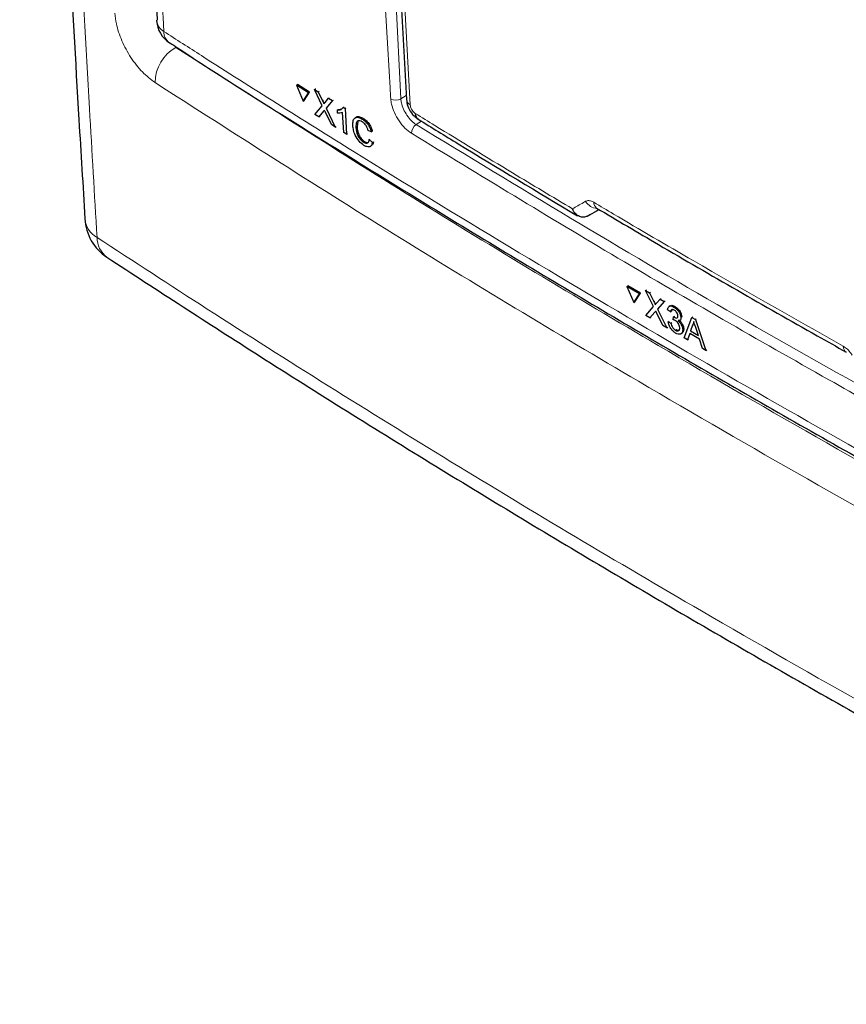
# Paper-space layout 'Blatt2' of a CAD drawing. Header units: millimetres. Extents: x 5 to 418, y 2 to 292.
# Tile 3 of 77: x 64 to 87, y 112 to 140. Entities that reach past the tile are written whole.
import ezdxf

# ---------------------------------------------------------------- set-up
doc = ezdxf.new("R2010")
doc.units = ezdxf.units.MM

psp = doc.layouts.new('Blatt2')

# ---------------------------------------------------------------- linework, layer by layer
at = {"color": 7, "linetype": 'Continuous', "lineweight": 18}
for p, q in [((73.956, 151.636), (74.673, 137.469)), ((74.673, 137.469), (74.822, 137.567)), ((72.459, 137.415), (72.488, 137.432)), ((72.486, 137.118), (72.514, 137.135)), ((75.253, 136.837), (75.105, 136.739)), ((81.819, 131.737), (81.847, 131.755)), ((81.845, 131.44), (81.873, 131.458))]:
    psp.add_line(p, q, dxfattribs=at)
at = {"color": 7, "linetype": 'Continuous', "lineweight": 25}
for p, q in [((74.075, 151.168), (74.828, 137.454)), ((67.774, 139.689), (67.774, 139.678)), ((71.721, 137.856), (71.751, 137.874)), ((72.066, 137.64), (71.721, 137.856)), ((71.721, 137.856), (71.915, 137.401)), ((72.095, 137.658), (71.751, 137.874)), ((71.915, 137.401), (72.066, 137.64)), ((71.944, 137.419), (72.095, 137.658)), ((72.066, 137.64), (72.095, 137.658)), ((72.233, 137.733), (72.262, 137.751)), ((72.452, 137.274), (72.233, 137.733)), ((72.233, 137.733), (72.339, 137.667)), ((72.262, 137.751), (72.267, 137.748)), ((72.339, 137.667), (72.368, 137.684)), ((72.339, 137.667), (72.459, 137.415)), ((72.533, 137.369), (72.63, 137.485)), ((72.63, 137.485), (72.658, 137.502)), ((72.63, 137.485), (72.737, 137.418)), ((71.915, 137.401), (71.944, 137.419)), ((72.246, 137.028), (72.452, 137.274)), ((72.737, 137.418), (72.559, 137.206)), ((72.559, 137.206), (72.588, 137.223)), ((72.559, 137.206), (72.814, 136.672)), ((72.737, 137.418), (72.766, 137.435)), ((73.042, 137.227), (73.071, 137.244)), ((73.042, 137.227), (73.094, 137.195)), ((73.094, 137.195), (73.122, 137.212)), ((73.094, 137.195), (73.139, 136.47)), ((72.353, 136.961), (72.246, 137.028)), ((72.486, 137.118), (72.353, 136.961)), ((72.353, 136.961), (72.382, 136.978)), ((72.708, 136.739), (72.54, 137.09)), ((72.881, 137.154), (72.909, 137.171)), ((72.886, 137.068), (72.881, 137.154)), ((72.91, 137.172), (73.001, 137.188)), ((73.059, 136.52), (73.024, 137.085)), ((73.581, 136.899), (73.61, 136.917)), ((72.814, 136.672), (72.708, 136.739)), ((72.814, 136.672), (72.842, 136.689)), ((73.404, 136.658), (73.432, 136.675)), ((73.455, 136.828), (73.433, 136.676)), ((73.139, 136.47), (73.059, 136.52)), ((73.139, 136.47), (73.167, 136.487)), ((73.835, 136.538), (73.748, 136.571)), ((73.835, 136.538), (73.864, 136.556)), ((73.615, 136.243), (73.644, 136.26)), ((73.779, 136.315), (73.808, 136.333)), ((73.779, 136.315), (73.869, 136.236)), ((73.869, 136.236), (73.898, 136.254)), ((79.941, 134.155), (79.932, 134.151)), ((79.941, 134.155), (80.274, 134.338)), ((80.201, 134.382), (80.201, 134.381)), ((81.054, 132.162), (81.082, 132.181)), ((81.054, 132.162), (81.253, 131.711)), ((81.411, 131.954), (81.054, 132.162)), ((81.439, 131.972), (81.082, 132.181)), ((81.253, 131.711), (81.411, 131.954)), ((81.281, 131.73), (81.439, 131.972)), ((81.411, 131.954), (81.439, 131.972)), ((81.585, 132.05), (81.613, 132.068)), ((81.811, 131.595), (81.585, 132.05)), ((81.585, 132.05), (81.695, 131.986)), ((81.695, 131.986), (81.723, 132.004)), ((81.695, 131.986), (81.819, 131.737)), ((81.253, 131.711), (81.281, 131.73)), ((81.895, 131.692), (81.996, 131.81)), ((82.108, 131.745), (81.922, 131.529)), ((81.996, 131.81), (82.024, 131.828)), ((81.996, 131.81), (82.108, 131.745)), ((82.108, 131.745), (82.135, 131.763)), ((81.595, 131.345), (81.811, 131.595)), ((81.845, 131.44), (81.707, 131.28)), ((82.074, 131.065), (81.902, 131.413)), ((81.922, 131.529), (81.949, 131.547)), ((81.922, 131.529), (82.185, 131.001)), ((82.29, 131.451), (82.206, 131.508)), ((82.278, 131.62), (82.247, 131.6)), ((82.29, 131.451), (82.318, 131.469)), ((82.385, 131.584), (82.412, 131.601)), ((81.707, 131.28), (81.595, 131.345)), ((81.707, 131.28), (81.735, 131.298)), ((82.219, 131.169), (82.246, 131.187)), ((82.219, 131.169), (82.301, 131.13)), ((82.301, 131.13), (82.328, 131.148)), ((82.367, 131.227), (82.37, 131.305)), ((82.37, 131.305), (82.397, 131.323)), ((82.382, 131.297), (82.409, 131.315)), ((82.546, 131.208), (82.577, 131.228)), ((82.58, 131.292), (82.607, 131.31)), ((82.673, 130.716), (82.887, 131.291)), ((82.887, 131.291), (82.914, 131.309)), ((82.887, 131.291), (82.99, 131.231)), ((82.907, 131.07), (82.934, 131.087)), ((82.99, 131.231), (83.017, 131.249)), ((82.99, 131.231), (83.29, 130.357)), ((82.185, 131.001), (82.074, 131.065)), ((82.185, 131.001), (82.212, 131.019)), ((82.43, 130.93), (82.457, 130.947)), ((82.584, 130.826), (82.614, 130.846)), ((82.632, 130.951), (82.659, 130.968)), ((82.83, 130.84), (82.77, 130.66)), ((83.106, 130.679), (82.83, 130.84)), ((82.907, 131.07), (82.853, 130.908)), ((82.853, 130.908), (82.88, 130.925)), ((82.853, 130.908), (83.074, 130.779)), ((83.074, 130.779), (82.999, 131.006)), ((82.77, 130.66), (82.673, 130.716)), ((82.77, 130.66), (82.797, 130.678)), ((83.193, 130.413), (83.106, 130.679)), ((83.29, 130.357), (83.193, 130.413)), ((83.29, 130.357), (83.318, 130.375))]:
    psp.add_line(p, q, dxfattribs=at)
at = {"color": 7, "linetype": 'Continuous', "lineweight": 18, "flags": 128}
psp.add_lwpolyline([(74.182, 151.012), (74.217, 150.381), (74.356, 147.856), (74.935, 137.298)], dxfattribs=at)
at = {"color": 7, "linetype": 'Continuous', "lineweight": 25}
for centre, radius, start, end in [((68.573, 139.724), 0.8, 183.291, 237.1402), ((75.275, 137.051), 0.195, 178.7918, 234.4647), ((67.141, 134.161), 1.4, 183.4417, 236.6574)]:
    psp.add_arc(centre, radius, start, end, dxfattribs=at)
at = {"color": 7, "linetype": 'Continuous', "lineweight": 18}
for centre, radius, start, end in [((68.173, 139.724), 0.401, 186.5592, 240.6653), ((68.372, 139.372), 0.396, 179.6975, 234.3198), ((68.889, 137.914), 1.16, 119.6115, 179.2889), ((74.525, 137.719), 0.29, 241.8654, 300.6211), ((75.029, 137.478), 0.202, 186.7627, 242.4398), ((75.27, 136.491), 0.298, 123.6038, 179.3326), ((80.244, 134.777), 0.409, 209.8641, 265.9262), ((80.312, 134.539), 0.192, 178.4114, 235.0292), ((66.432, 134.155), 0.693, 186.0163, 240.4164), ((66.782, 133.549), 0.692, 179.7022, 233.6338), ((87.357, 130.467), 0.189, 177.8387, 236.1943)]:
    psp.add_arc(centre, radius, start, end, dxfattribs=at)
psp.add_ellipse((349.145, 282.46), major_axis=(354.058, 199.422), ratio=0.010893, start_param=2.427244, end_param=2.428475, dxfattribs=at)
at = {"color": 7, "linetype": 'Continuous', "lineweight": 25}
for points, knots in [([(63.906, 180.851), (63.931, 179.522), (64.018, 174.953), (64.236, 167.002), (64.584, 157.017), (65.034, 146.916), (65.428, 139.273), (65.692, 135.013), (65.75, 134.082)], [0, 0, 0, 0, 0.084172, 0.289429, 0.506085, 0.722738, 0.939395, 1, 1, 1, 1]), ([(66.209, 179.093), (66.225, 178.278), (66.309, 174.103), (66.543, 166.622), (66.919, 156.656), (67.331, 147.675), (67.653, 142.042), (67.788, 139.688)], [0, 0, 0, 0, 0.0612246, 0.3135931, 0.5660969, 0.8186987, 1, 1, 1, 1]), ([(68.143, 139.054), (68.218, 139.006), (69.839, 137.94), (73.095, 135.9), (77.913, 132.939), (82.825, 130.034), (87.814, 127.178), (92.892, 124.374), (97.24, 122.038), (99.929, 120.655), (100.865, 120.174)], [0, 0, 0, 0, 0.007316, 0.159791, 0.31208, 0.464128, 0.615833, 0.767297, 0.919011, 1, 1, 1, 1]), ([(72.459, 137.415), (72.467, 137.398), (72.478, 137.375), (72.491, 137.345), (72.495, 137.332), (72.496, 137.326)], [0, 0, 0, 0, 0.561277, 0.781763, 1, 1, 1, 1]), ([(72.496, 137.326), (72.503, 137.334), (72.515, 137.348), (72.527, 137.363), (72.533, 137.369)], [0, 0, 0, 0, 0.56, 1, 1, 1, 1]), ([(72.881, 137.154), (72.918, 137.155), (72.985, 137.157), (73.025, 137.206), (73.042, 137.227)], [0, 0, 0, 0, 0.560427, 1, 1, 1, 1]), ([(74.835, 137.453), (74.836, 137.421), (74.837, 137.324), (74.907, 137.161), (75.018, 136.994), (75.123, 136.926), (75.166, 136.899)], [0, 0, 0, 0, 0.14525, 0.435418, 0.773588, 1, 1, 1, 1]), ([(72.512, 137.149), (72.507, 137.143), (72.498, 137.133), (72.489, 137.123), (72.486, 137.118)], [0, 0, 0, 0, 0.560002, 1, 1, 1, 1]), ([(72.54, 137.09), (72.535, 137.101), (72.525, 137.121), (72.516, 137.141), (72.512, 137.149)], [0, 0, 0, 0, 0.56, 1, 1, 1, 1]), ([(73.024, 137.085), (73.001, 137.076), (72.959, 137.061), (72.908, 137.066), (72.886, 137.068)], [0, 0, 0, 0, 0.559686, 1, 1, 1, 1]), ([(73.316, 136.713), (73.316, 136.763), (73.317, 136.863), (73.378, 136.948), (73.476, 136.954), (73.546, 136.918), (73.581, 136.899)], [0, 0, 0, 0, 0.280492, 0.55957, 0.779615, 1, 1, 1, 1]), ([(73.392, 136.918), (73.401, 136.933), (73.424, 136.973), (73.507, 136.97), (73.576, 136.935), (73.611, 136.917)], [0, 0, 0, 0, 0.222773, 0.611088, 1, 1, 1, 1]), ([(73.611, 136.917), (73.641, 136.895), (73.703, 136.852), (73.781, 136.753), (73.836, 136.65), (73.855, 136.587), (73.864, 136.556)], [0, 0, 0, 0, 0.280081, 0.559449, 0.779549, 1, 1, 1, 1]), ([(73.629, 136.154), (73.582, 136.187), (73.488, 136.254), (73.383, 136.426), (73.332, 136.582), (73.321, 136.669), (73.316, 136.713)], [0, 0, 0, 0, 0.279955, 0.558088, 0.778912, 1, 1, 1, 1]), ([(73.582, 136.818), (73.56, 136.83), (73.516, 136.854), (73.46, 136.852), (73.405, 136.801), (73.404, 136.717), (73.404, 136.658)], [0, 0, 0, 0, 0.187223, 0.373906, 0.560736, 1, 1, 1, 1]), ([(73.404, 136.658), (73.408, 136.618), (73.417, 136.538), (73.459, 136.411), (73.536, 136.303), (73.589, 136.263), (73.615, 136.243)], [0, 0, 0, 0, 0.281245, 0.560716, 0.780138, 1, 1, 1, 1]), ([(73.433, 136.676), (73.438, 136.636), (73.446, 136.556), (73.489, 136.429), (73.565, 136.321), (73.618, 136.281), (73.645, 136.261)], [0, 0, 0, 0, 0.281245, 0.560716, 0.780138, 1, 1, 1, 1]), ([(73.581, 136.899), (73.612, 136.878), (73.673, 136.834), (73.752, 136.735), (73.806, 136.632), (73.825, 136.569), (73.835, 136.538)], [0, 0, 0, 0, 0.280081, 0.559449, 0.779549, 1, 1, 1, 1]), ([(73.748, 136.571), (73.74, 136.598), (73.723, 136.652), (73.682, 136.728), (73.631, 136.785), (73.598, 136.807), (73.582, 136.818)], [0, 0, 0, 0, 0.2805533, 0.5597389, 0.7796538, 1, 1, 1, 1]), ([(75.162, 136.893), (75.539, 136.66), (77.026, 135.743), (78.535, 134.837), (79.663, 134.161)], [0, 0, 0, 0, 0.253249, 1, 1, 1, 1]), ([(73.615, 136.243), (73.639, 136.231), (73.687, 136.206), (73.756, 136.222), (73.771, 136.28), (73.779, 136.315)], [0, 0, 0, 0, 0.2807112, 0.5609046, 1, 1, 1, 1]), ([(73.869, 136.236), (73.861, 136.206), (73.845, 136.145), (73.784, 136.105), (73.707, 136.111), (73.655, 136.14), (73.629, 136.154)], [0, 0, 0, 0, 0.280256, 0.559546, 0.779589, 1, 1, 1, 1]), ([(73.645, 136.261), (73.669, 136.247), (73.705, 136.226), (73.731, 136.235), (73.739, 136.238)], [0, 0, 0, 0, 0.692443, 1, 1, 1, 1]), ([(73.898, 136.254), (73.893, 136.22), (73.887, 136.183), (73.865, 136.169), (73.863, 136.168)], [0, 0, 0, 0, 0.942519, 1, 1, 1, 1]), ([(79.932, 134.151), (79.924, 134.147), (79.882, 134.128), (79.797, 134.115), (79.681, 134.15), (79.595, 134.226), (79.548, 134.297), (79.529, 134.337), (79.522, 134.352), (79.52, 134.359), (79.52, 134.359)], [0, 0, 0, 0, 0.0500975, 0.2741497, 0.5151595, 0.765666, 0.9118815, 0.9655794, 0.9952738, 1, 1, 1, 1]), ([(79.663, 134.161), (79.662, 134.161), (79.625, 134.172), (79.581, 134.23), (79.542, 134.297), (79.527, 134.337), (79.522, 134.352), (79.52, 134.359), (79.52, 134.359)], [0, 0, 0, 0, 0.007753, 0.520425, 0.819667, 0.929558, 0.99033, 1, 1, 1, 1]), ([(80.202, 134.381), (80.782, 134.038), (82.837, 132.823), (85.193, 131.47), (86.978, 130.465), (87.251, 130.311)], [0, 0, 0, 0, 0.250003, 0.885128, 1, 1, 1, 1]), ([(66.371, 132.99), (67.802, 132.059), (70.855, 130.07), (75.591, 127.112), (80.56, 124.111), (85.571, 121.19), (90.671, 118.319), (95.838, 115.513), (99.906, 113.372), (102.25, 112.177), (102.838, 111.877)], [0, 0, 0, 0, 0.125337, 0.267448, 0.405124, 0.542904, 0.680747, 0.818531, 0.954495, 1, 1, 1, 1]), ([(81.819, 131.737), (81.827, 131.72), (81.838, 131.697), (81.852, 131.667), (81.855, 131.654), (81.857, 131.648)], [0, 0, 0, 0, 0.561277, 0.781763, 1, 1, 1, 1]), ([(81.857, 131.648), (81.864, 131.656), (81.876, 131.671), (81.889, 131.686), (81.895, 131.692)], [0, 0, 0, 0, 0.56, 1, 1, 1, 1]), ([(82.283, 131.616), (82.288, 131.621), (82.305, 131.637), (82.353, 131.632), (82.393, 131.612), (82.413, 131.602)], [0, 0, 0, 0, 0.2012, 0.600294, 1, 1, 1, 1]), ([(81.872, 131.472), (81.867, 131.466), (81.858, 131.455), (81.849, 131.445), (81.845, 131.44)], [0, 0, 0, 0, 0.560002, 1, 1, 1, 1]), ([(81.902, 131.413), (81.896, 131.424), (81.886, 131.444), (81.877, 131.463), (81.872, 131.472)], [0, 0, 0, 0, 0.56, 1, 1, 1, 1]), ([(82.206, 131.508), (82.211, 131.533), (82.22, 131.582), (82.266, 131.616), (82.324, 131.615), (82.364, 131.594), (82.385, 131.584)], [0, 0, 0, 0, 0.280253, 0.559523, 0.779592, 1, 1, 1, 1]), ([(82.392, 131.499), (82.377, 131.506), (82.347, 131.521), (82.313, 131.513), (82.295, 131.486), (82.292, 131.462), (82.29, 131.451)], [0, 0, 0, 0, 0.280001, 0.559131, 0.77932, 1, 1, 1, 1]), ([(82.345, 131.527), (82.344, 131.527), (82.333, 131.525), (82.324, 131.503), (82.32, 131.48), (82.318, 131.469)], [0, 0, 0, 0, 0.054992, 0.52697, 1, 1, 1, 1]), ([(82.385, 131.584), (82.41, 131.566), (82.462, 131.53), (82.527, 131.449), (82.569, 131.364), (82.576, 131.316), (82.58, 131.292)], [0, 0, 0, 0, 0.280184, 0.559855, 0.78, 1, 1, 1, 1]), ([(82.497, 131.338), (82.494, 131.354), (82.489, 131.388), (82.46, 131.439), (82.426, 131.477), (82.403, 131.491), (82.392, 131.499)], [0, 0, 0, 0, 0.27946, 0.558952, 0.779255, 1, 1, 1, 1]), ([(82.413, 131.602), (82.439, 131.584), (82.491, 131.549), (82.556, 131.468), (82.597, 131.383), (82.604, 131.335), (82.608, 131.311)], [0, 0, 0, 0, 0.280184, 0.559855, 0.78, 1, 1, 1, 1]), ([(82.432, 130.848), (82.404, 130.867), (82.347, 130.906), (82.279, 130.997), (82.234, 131.09), (82.224, 131.143), (82.219, 131.169)], [0, 0, 0, 0, 0.279911, 0.559249, 0.779476, 1, 1, 1, 1]), ([(82.301, 131.13), (82.307, 131.109), (82.317, 131.067), (82.347, 131.004), (82.389, 130.956), (82.417, 130.939), (82.43, 130.93)], [0, 0, 0, 0, 0.280881, 0.560073, 0.779653, 1, 1, 1, 1]), ([(82.42, 131.205), (82.41, 131.21), (82.392, 131.219), (82.374, 131.224), (82.367, 131.227)], [0, 0, 0, 0, 0.559772, 1, 1, 1, 1]), ([(82.37, 131.305), (82.373, 131.304), (82.377, 131.301), (82.381, 131.298), (82.382, 131.297)], [0, 0, 0, 0, 0.560003, 1, 1, 1, 1]), ([(82.382, 131.297), (82.399, 131.289), (82.431, 131.274), (82.472, 131.272), (82.497, 131.296), (82.497, 131.324), (82.497, 131.338)], [0, 0, 0, 0, 0.28068, 0.560951, 0.780057, 1, 1, 1, 1]), ([(82.549, 131), (82.546, 131.021), (82.54, 131.063), (82.505, 131.128), (82.462, 131.177), (82.434, 131.196), (82.42, 131.205)], [0, 0, 0, 0, 0.279747, 0.559171, 0.779444, 1, 1, 1, 1]), ([(82.58, 131.292), (82.579, 131.276), (82.578, 131.243), (82.554, 131.204), (82.52, 131.202), (82.5, 131.2)], [0, 0, 0, 0, 0.280496, 0.561003, 1, 1, 1, 1]), ([(82.5, 131.2), (82.52, 131.181), (82.56, 131.144), (82.603, 131.073), (82.626, 131.006), (82.63, 130.969), (82.632, 130.951)], [0, 0, 0, 0, 0.279807, 0.559185, 0.779408, 1, 1, 1, 1]), ([(82.552, 131.195), (82.563, 131.183), (82.595, 131.153), (82.631, 131.091), (82.655, 131.024), (82.659, 130.987), (82.661, 130.969)], [0, 0, 0, 0, 0.18872, 0.503433, 0.751509, 1, 1, 1, 1]), ([(82.943, 131.178), (82.938, 131.155), (82.93, 131.116), (82.914, 131.084), (82.907, 131.07)], [0, 0, 0, 0, 0.559915, 1, 1, 1, 1]), ([(82.999, 131.006), (82.989, 131.038), (82.97, 131.095), (82.951, 131.152), (82.943, 131.178)], [0, 0, 0, 0, 0.560002, 1, 1, 1, 1]), ([(82.43, 130.93), (82.449, 130.92), (82.487, 130.902), (82.528, 130.917), (82.549, 130.951), (82.549, 130.983), (82.549, 131)], [0, 0, 0, 0, 0.2798831, 0.5589932, 0.779319, 1, 1, 1, 1]), ([(82.632, 130.951), (82.631, 130.918), (82.627, 130.853), (82.573, 130.813), (82.505, 130.811), (82.456, 130.835), (82.432, 130.848)], [0, 0, 0, 0, 0.2794007, 0.5590642, 0.7793783, 1, 1, 1, 1]), ([(82.459, 130.948), (82.478, 130.938), (82.513, 130.92), (82.537, 130.933), (82.547, 130.938)], [0, 0, 0, 0, 0.556828, 1, 1, 1, 1]), ([(82.661, 130.969), (82.66, 130.935), (82.659, 130.879), (82.625, 130.859), (82.612, 130.852)], [0, 0, 0, 0, 0.606083, 1, 1, 1, 1])]:
    psp.add_open_spline(points, degree=3, knots=knots, dxfattribs=at)
at = {"color": 7, "linetype": 'Continuous', "lineweight": 18}
for points, knots in [([(64.25, 180.288), (64.329, 176.664), (64.487, 169.415), (64.849, 158.616), (65.305, 147.87), (65.737, 139.526), (66.018, 134.766), (66.09, 133.553)], [0, 0, 0, 0, 0.230063, 0.460152, 0.690616, 0.921105, 1, 1, 1, 1]), ([(66.401, 178.779), (66.411, 178.35), (66.46, 176.206), (66.697, 167.217), (67.159, 154.471), (67.75, 143.562), (67.976, 139.374)], [0, 0, 0, 0, 0.0322876, 0.1614382, 0.6780666, 1, 1, 1, 1]), ([(74.388, 137.463), (74.382, 137.568), (74.351, 138.094), (74.222, 140.304), (73.937, 145.298), (73.754, 149.919), (73.639, 152.837)], [0, 0, 0, 0, 0.020653, 0.103267, 0.433722, 1, 1, 1, 1]), ([(67.729, 137.928), (67.608, 138.02), (67.367, 138.204), (67.036, 138.63), (66.778, 139.108), (66.631, 139.548), (66.604, 139.792), (66.594, 139.889)], [0, 0, 0, 0, 0.214727, 0.429404, 0.643776, 0.857959, 1, 1, 1, 1]), ([(67.976, 139.374), (68.331, 139.146), (70.105, 138.003), (74.775, 135.057), (82.156, 130.616), (91.259, 125.445), (97.558, 122.135), (100.689, 120.49)], [0, 0, 0, 0, 0.034566, 0.172836, 0.449402, 0.726264, 1, 1, 1, 1]), ([(68.315, 138.923), (70.543, 137.495), (74.998, 134.638), (82.727, 129.996), (91.487, 124.997), (98.147, 121.518), (101.477, 119.779)], [0, 0, 0, 0, 0.212593, 0.425319, 0.712659, 1, 1, 1, 1]), ([(100.957, 118.746), (97.62, 120.489), (90.946, 123.975), (82.17, 128.983), (74.426, 133.634), (69.962, 136.496), (67.729, 137.928)], [0, 0, 0, 0, 0.287342, 0.574681, 0.787274, 1, 1, 1, 1]), ([(74.972, 136.494), (74.91, 136.539), (74.786, 136.629), (74.615, 136.84), (74.482, 137.077), (74.407, 137.294), (74.393, 137.415), (74.388, 137.463)], [0, 0, 0, 0, 0.214922, 0.429826, 0.644764, 0.859729, 1, 1, 1, 1]), ([(74.673, 137.469), (74.676, 137.433), (74.686, 137.342), (74.741, 137.178), (74.84, 137), (74.966, 136.841), (75.059, 136.773), (75.105, 136.739)], [0, 0, 0, 0, 0.140294, 0.355296, 0.57025, 0.785134, 1, 1, 1, 1]), ([(74.935, 137.298), (74.938, 137.28), (74.943, 137.242), (74.969, 137.18), (75.005, 137.123), (75.045, 137.08), (75.07, 137.063), (75.081, 137.056)], [0, 0, 0, 0, 0.2147505, 0.4295793, 0.6438148, 0.8575512, 1, 1, 1, 1]), ([(75.081, 137.056), (75.263, 136.943), (76.173, 136.381), (77.648, 135.48), (78.954, 134.698), (79.52, 134.359)], [0, 0, 0, 0, 0.124102, 0.620516, 1, 1, 1, 1]), ([(75.105, 136.739), (78.007, 134.975), (83.814, 131.444), (89.905, 128.106), (92.952, 126.436)], [0, 0, 0, 0, 0.499744, 1, 1, 1, 1]), ([(92.828, 126.186), (92.731, 126.238), (92.245, 126.5), (90.208, 127.604), (86.266, 129.79), (80.776, 132.95), (76.907, 135.313), (74.972, 136.494)], [0, 0, 0, 0, 0.015838, 0.079188, 0.332598, 0.666223, 1, 1, 1, 1]), ([(79.52, 134.359), (79.622, 134.419), (79.745, 134.49), (79.868, 134.561), (79.889, 134.573)], [0, 0, 0, 0, 0.830622, 1, 1, 1, 1]), ([(79.889, 134.573), (79.917, 134.583), (79.972, 134.603), (80.057, 134.578), (80.107, 134.551), (80.119, 134.544)], [0, 0, 0, 0, 0.4289712, 0.8581067, 1, 1, 1, 1]), ([(80.119, 134.544), (80.306, 134.434), (81.236, 133.882), (83.567, 132.516), (85.749, 131.279), (87.169, 130.474)], [0, 0, 0, 0, 0.0802422, 0.4012143, 1, 1, 1, 1]), ([(66.09, 133.553), (67.126, 132.876), (70.403, 130.735), (76.059, 127.197), (83.914, 122.512), (92.709, 117.566), (99.276, 114.107), (102.551, 112.437), (102.551, 112.437)], [0, 0, 0, 0, 0.090904, 0.287602, 0.484428, 0.746618, 1, 1, 1, 1, 1]), ([(87.169, 130.474), (87.208, 130.448), (87.286, 130.397), (87.369, 130.301), (87.409, 130.241), (87.419, 130.226)], [0, 0, 0, 0, 0.428233, 0.856338, 1, 1, 1, 1])]:
    psp.add_open_spline(points, degree=3, knots=knots, dxfattribs=at)

doc.saveas('drawing.dxf')
